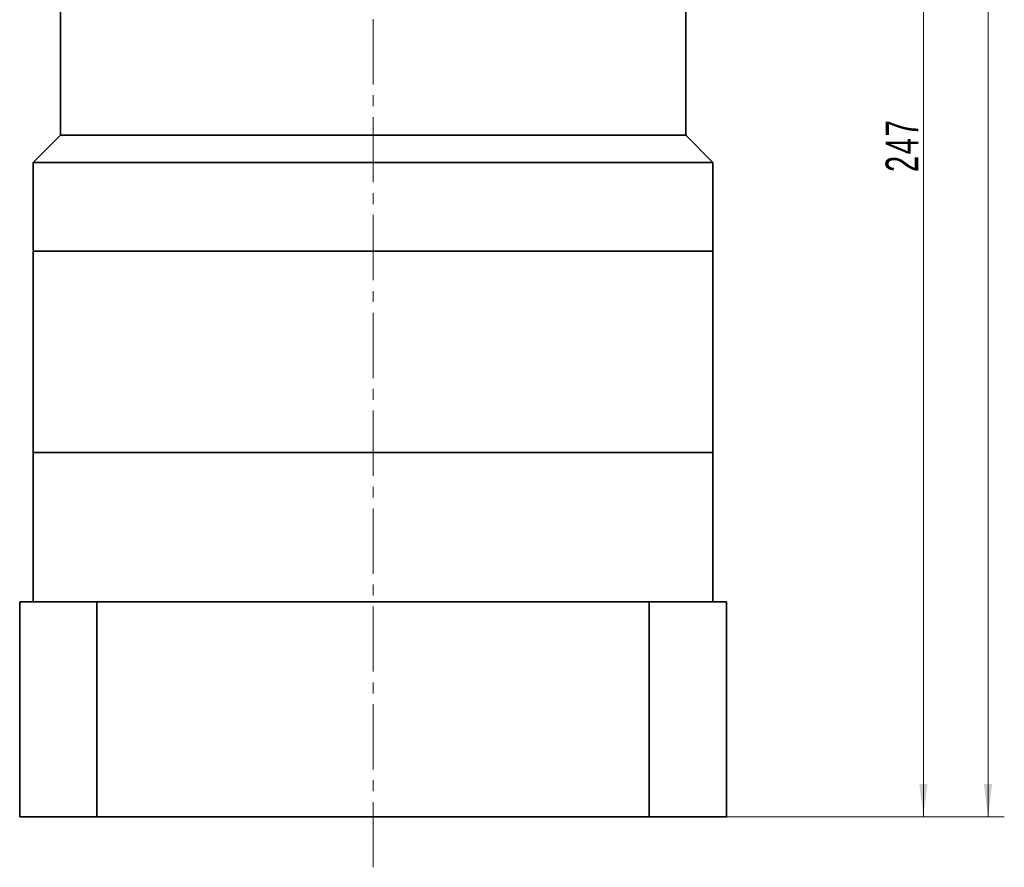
# Model space of a CAD drawing. Header units: millimetres. Extents: x 2326 to 3316, y -243 to 458.
# Tile 4 of 7: x 2872 to 3053, y 25 to 181. Entities that reach past the tile are written whole.
import ezdxf

# ---------------------------------------------------------------- set-up
doc = ezdxf.new("R2010")
doc.units = ezdxf.units.MM
doc.linetypes.add('点画线', pattern=[18, 12, -2, 2, -2])
doc.layers.get('0').update_dxf_attribs({"lineweight": 35})
for name, color, linetype, lineweight in [('EB0', 7, 'Continuous', 35), ('中心线层', 1, '点画线', 18), ('尺寸线层', 3, 'Continuous', 18), ('粗实线层', 7, 'Continuous', 35)]:
    doc.layers.add(name, color=color, linetype=linetype, lineweight=lineweight)
doc.styles.add('标准', font='txt', dxfattribs={"width": 0.667})
doc.dimstyles.new('a4-1-1', dxfattribs={"dimtxt": 3, "dimasz": 3, "dimexe": 1.5, "dimexo": 0, "dimgap": 0.5, "dimtad": 1, "dimdec": 3, "dimdsep": 46, "dimtxsty": '标准', "dimblk": '_CAXARROW', "dimcen": 0, "dimdle": 6, "dimazin": 2, "dimtfac": 0.707107, "dimtdec": 3, "dimtix": 1, "dimtmove": 2, "dimatfit": 3, "dimfxl": 0, "dimfrac": 2, "dimtolj": 1, "dimarcsym": 0})

# ---------------------------------------------------------------- blocks, each defined once
blk = doc.blocks.new('*X19')
at = {"layer": '尺寸线层', "linetype": 'Continuous'}
for points in [[(3038.31, 281.72), (3039.06, 275.72), (3037.56, 275.72)], [(3038.31, 34.72), (3039.06, 40.72), (3037.56, 40.72)]]:
    blk.add_hatch(color=0, dxfattribs=at).paths.add_polyline_path(points, flags=0)
at = {"layer": '尺寸线层', "color": 0, "linetype": 'Continuous'}
for p, q in [((3020.08, 281.72), (3041.31, 281.72)), ((3038.31, 281.72), (3038.31, 34.72)), ((3002.08, 34.72), (3041.31, 34.72))]:
    blk.add_line(p, q, dxfattribs=at)
at = {"layer": '尺寸线层', "color": 0, "insert": (3034.35, 158.22), "char_height": 6, "width": 15.8609, "attachment_point": 5, "rotation": 90, "line_spacing_factor": 1.15057, "style": '标准'}
blk.add_mtext('\\T1.1;247', dxfattribs=at)
blk = doc.blocks.new('_CAXARROW')
blk.add_hatch(color=0).paths.add_polyline_path([(0, 0), (-1, 0.125), (-1, -0.125)], flags=0)
blk = doc.blocks.new('*X20')
at = {"layer": '尺寸线层', "linetype": 'Continuous'}
for points in [[(3050.19, 350.72), (3049.44, 344.72), (3050.94, 344.72)], [(3050.19, 34.72), (3049.44, 40.72), (3050.94, 40.72)]]:
    blk.add_hatch(color=0, dxfattribs=at).paths.add_polyline_path(points, flags=0)
at = {"layer": '尺寸线层', "color": 0, "linetype": 'Continuous'}
for p, q in [((3006.08, 350.72), (3053.19, 350.72)), ((3050.19, 34.72), (3050.19, 350.72)), ((3002.08, 34.72), (3053.19, 34.72))]:
    blk.add_line(p, q, dxfattribs=at)
at = {"layer": '尺寸线层', "color": 0, "insert": (3046.22, 192.72), "char_height": 6, "width": 15.4283, "attachment_point": 5, "rotation": 90, "line_spacing_factor": 1.15057, "style": '标准'}
blk.add_mtext('\\T1.1;316', dxfattribs=at)

msp = doc.modelspace()

# ---------------------------------------------------------------- linework, layer by layer
msp.add_line((2879.5831, 101.7163), (2994.5831, 101.7163))
at = {"layer": 'EB0'}
for p, q in [((2879.5785, 195.7163), (2879.5785, 160.0618)), ((2994.5785, 195.7163), (2994.5785, 160.0618)), ((2879.5785, 160.0618), (2874.5831, 155.0663)), ((2879.5831, 160.3676), (2879.5831, 160.0663)), ((2994.5785, 160.0618), (2999.5739, 155.0663)), ((2874.5831, 155.0663), (2874.5831, 138.8676)), ((2999.5785, 155.0618), (2999.5785, 138.7163)), ((2999.5831, 101.7163), (2874.5831, 101.7163)), ((3002.0831, 74.2163), (2872.0831, 74.2163)), ((2872.0831, 74.2163), (2872.0831, 34.7163)), ((2874.5831, 74.2163), (2894.5831, 74.2163)), ((2999.5831, 74.2163), (2979.5831, 74.2163)), ((3002.0831, 74.2163), (3002.0831, 34.7163)), ((2872.0831, 34.7163), (3002.0831, 34.7163))]:
    msp.add_line(p, q, dxfattribs=at)
at = {"layer": '中心线层'}
msp.add_line((2937.0785, 25.4165), (2937.0785, 364.7163), dxfattribs=at)
at = {"layer": '粗实线层'}
for p, q in [((2994.5785, 160.0618), (2879.5785, 160.0618)), ((2999.5785, 155.0618), (2874.5831, 155.0663)), ((2999.5785, 138.7163), (2874.5831, 138.7163)), ((2874.5831, 138.7163), (2874.5831, 101.7163)), ((2999.5785, 101.7163), (2999.5785, 138.7163)), ((2874.5831, 101.7163), (2874.5831, 74.2163)), ((2999.5831, 101.7163), (2999.5831, 74.2163)), ((2886.2725, 34.7163), (2886.2725, 74.2163)), ((2987.8845, 34.7163), (2987.8845, 74.2163))]:
    msp.add_line(p, q, dxfattribs=at)

# ---------------------------------------------------------------- dimensions: what is measured, and where the dimension line sits
at = {"layer": '尺寸线层'}
for base, p1, p2, angle, picture, middle in [((3050.1866, 350.7163), (3002.0831, 34.7163), (3006.0785, 350.7163), 90, '*X20', (3046.219, 192.7163)), ((3038.3141, 34.7163), (3020.0785, 281.7163), (3002.0831, 34.7163), 270, '*X19', (3034.3466, 158.2163))]:
    dim = msp.add_linear_dim(base=base, p1=p1, p2=p2, angle=angle, dimstyle='a4-1-1', override={"dimsah": 1, "dimtfill": 1, "dimtzin": 8}, dxfattribs=at)
    dim.commit()
    dim.dimension.update_dxf_attribs({"geometry": picture, "text_midpoint": middle})

doc.saveas('drawing.dxf')
